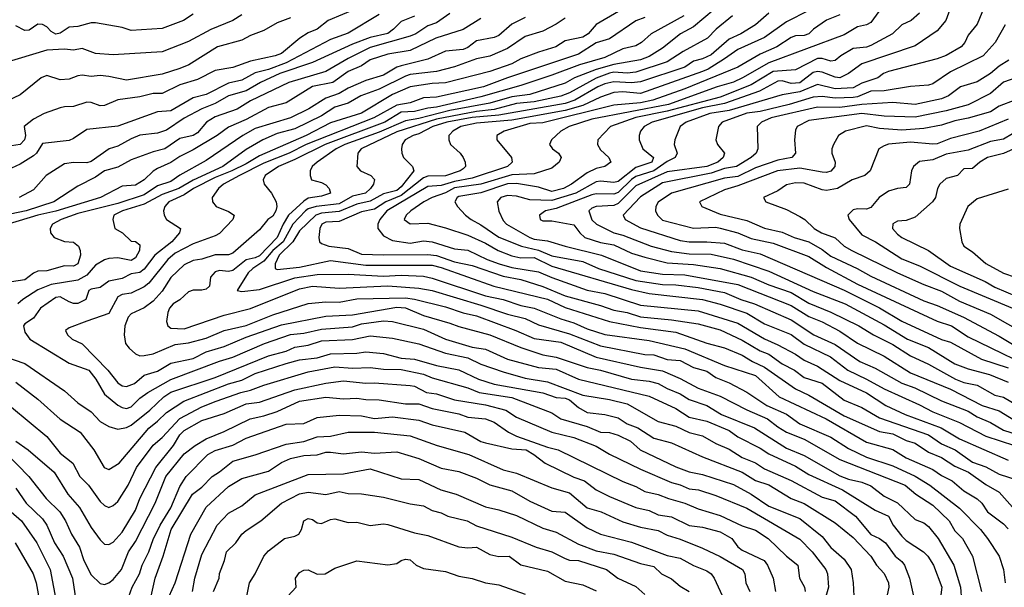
# Model space of a CAD drawing. Header units: metres. Extents: x -51132 to -49532, y -231222 to -229437.
# Tile 127 of 256: x -51006 to -50895, y -230287 to -230223. Entities that reach past the tile are written whole.
import ezdxf

# ---------------------------------------------------------------- set-up
doc = ezdxf.new("R2010")
doc.units = ezdxf.units.M
doc.layers.add('CONTOUR_INDEX', color=1, linetype='Continuous')
doc.layers.add('CONTOUR_INTER', color=3, linetype='Continuous')

msp = doc.modelspace()

# ---------------------------------------------------------------- linework, layer by layer
at = {"layer": 'CONTOUR_INDEX'}
for points, elevation in [([(-50975.58, -230222.97), (-50977.08, -230223.53), (-50978.58, -230224.41), (-50980.08, -230224.97), (-50981.08, -230225.51), (-50983.82, -230226.26), (-50987.06, -230228.26), (-50988.08, -230228.7), (-50990.08, -230229.33), (-50994.08, -230230.01), (-50996.08, -230229.6), (-50997.08, -230229.5), (-50998.08, -230229.59), (-50999.08, -230229.46), (-50999.58, -230229.52), (-51000.58, -230229.89), (-51001.58, -230229.97), (-51003.08, -230229.5), (-51003.72, -230229.76), (-51006.08, -230231.68), (-51007.58, -230232.39)], 45), ([(-50954.08, -230223.06), (-50956.08, -230224.3), (-50959.17, -230225.26), (-50962.08, -230226.66), (-50964.58, -230227.09), (-50966.58, -230227.72), (-50967.58, -230228.38), (-50969.08, -230229.02), (-50970.81, -230230.26), (-50973.08, -230230.74), (-50976.08, -230232.57), (-50978.08, -230233.09), (-50980.58, -230234.45), (-50982.58, -230235.33), (-50983.84, -230236.26), (-50986.58, -230237.89), (-50988.08, -230238.63), (-50989.08, -230239.29), (-50990.58, -230239.98), (-50991.08, -230240.29), (-50992.08, -230241.27), (-50993.08, -230241.85), (-50994.58, -230241.98), (-50997.04, -230243.26), (-51002.08, -230244.8), (-51004.08, -230245.26), (-51007.43, -230246.26)], 40), ([(-50931.19, -230222.76), (-50934.87, -230224.76), (-50935.97, -230225.76), (-50936.58, -230226.12), (-50938.08, -230226.48), (-50940.08, -230227.45), (-50942.97, -230228.26), (-50946.08, -230229.46), (-50949.58, -230230.63), (-50954.08, -230231.88), (-50959.08, -230233.05), (-50960.08, -230233.16), (-50961.58, -230233.53), (-50963.08, -230233.61), (-50964.94, -230234.76), (-50971.67, -230237.26), (-50975.08, -230238.98), (-50976.94, -230239.76), (-50978.43, -230240.76), (-50978.68, -230241.26), (-50978.54, -230241.76), (-50977.73, -230242.76), (-50977.19, -230243.76), (-50977.12, -230244.26), (-50977.23, -230244.76), (-50977.58, -230245.37), (-50978.12, -230245.76), (-50979.08, -230246.9), (-50982.08, -230249.53), (-50982.58, -230249.74), (-50984.08, -230249.73), (-50985.58, -230250.24), (-50986.58, -230250.37), (-50987.58, -230250.87), (-50989.08, -230252.29), (-50990.08, -230253.85), (-50991.08, -230254.95), (-50992.08, -230255.7), (-50993.58, -230256.38), (-50993.92, -230256.76), (-50994.26, -230257.76), (-50994.37, -230258.76), (-50994.21, -230259.76), (-50993.79, -230260.26), (-50993.08, -230260.91), (-50992.58, -230261.12), (-50992.08, -230261.11), (-50991.08, -230260.9), (-50988.58, -230259.86), (-50987.08, -230259.67), (-50985.08, -230259.14), (-50983.08, -230258.26), (-50980.58, -230257.7), (-50977.58, -230256.49), (-50973.58, -230255.23), (-50971.58, -230255.03), (-50970.08, -230255.09), (-50968.08, -230254.69), (-50962.58, -230254.58), (-50961.58, -230254.72), (-50958.08, -230255.6), (-50956.08, -230256.28), (-50954.58, -230256.63), (-50950.13, -230258.26), (-50948.08, -230259.18), (-50945.08, -230259.58), (-50941.08, -230261.3), (-50936.08, -230262.43), (-50933.58, -230262.84), (-50931.58, -230263.69), (-50929.58, -230264.8), (-50927.08, -230265.68), (-50924.08, -230267.25), (-50921.73, -230268.26), (-50920.58, -230269.16), (-50919.58, -230269.74), (-50917.58, -230270.55), (-50913.58, -230272.84), (-50906.18, -230275.76), (-50905, -230276.76), (-50903.08, -230278.01), (-50901.24, -230279.76), (-50900.58, -230280.91), (-50899.74, -230281.76), (-50898.6, -230283.76), (-50897.58, -230287.75)], 35), ([(-50913.58, -230222.65), (-50915.08, -230223.24), (-50916.55, -230224.26), (-50917.08, -230224.78), (-50917.58, -230224.95), (-50918.58, -230224.99), (-50919.08, -230225.18), (-50920.7, -230226.26), (-50922.58, -230227.08), (-50925.08, -230228.56), (-50931.08, -230230.97), (-50934.67, -230232.26), (-50936.08, -230232.57), (-50939.08, -230232.83), (-50947.08, -230234.83), (-50948.58, -230234.9), (-50951.47, -230235.76), (-50952.29, -230236.26), (-50952.29, -230236.76), (-50950.65, -230238.76), (-50950.57, -230239.26), (-50951.08, -230239.76), (-50955.08, -230241.06), (-50957.08, -230241.44), (-50958.58, -230241.92), (-50960.08, -230242.01), (-50964.69, -230244.76), (-50965.48, -230245.76), (-50965.73, -230246.26), (-50965.71, -230246.76), (-50965.08, -230247.57), (-50964.08, -230248.11), (-50962.08, -230248.41), (-50960.58, -230248.14), (-50959.58, -230248.25), (-50957.08, -230249.06), (-50955.58, -230249.21), (-50953.38, -230250.26), (-50952.03, -230250.76), (-50950.58, -230251.15), (-50947.58, -230251.66), (-50946.08, -230252.31), (-50942.08, -230253.72), (-50940.08, -230254.11), (-50936.08, -230255.4), (-50929.58, -230256.07), (-50925.08, -230257.45), (-50922.08, -230259.23), (-50920.58, -230259.88), (-50918.58, -230260.94), (-50917.58, -230261.61), (-50916.08, -230262.31), (-50913.58, -230263.94), (-50910.58, -230265.3), (-50908.39, -230266.76), (-50906.18, -230267.76), (-50902.13, -230269.26), (-50900.08, -230270.5), (-50894.58, -230272.91)], 30), ([(-50894.92, -230223.76), (-50896.04, -230225.76), (-50897.41, -230227.26), (-50901.08, -230229.08), (-50903.08, -230230.41), (-50903.58, -230230.59), (-50905.58, -230230.72), (-50908.58, -230231.22), (-50910.08, -230231.26), (-50911.58, -230231.88), (-50912.08, -230231.96), (-50914.08, -230232.05), (-50915.58, -230231.86), (-50916.58, -230231.94), (-50919.28, -230232.76), (-50922.58, -230233.53), (-50924.08, -230233.74), (-50926.86, -230234.76), (-50927.28, -230235.26), (-50927.58, -230236.76), (-50927.37, -230237.26), (-50926.6, -230238.26), (-50926.75, -230238.76), (-50927.36, -230239.26), (-50928.58, -230239.77), (-50933.08, -230240.37), (-50936.58, -230241.94), (-50938.58, -230243.92), (-50939.08, -230244.15), (-50941.08, -230244.28), (-50941.58, -230244.46), (-50941.91, -230244.76), (-50941.58, -230245.78), (-50941.02, -230246.26), (-50939.09, -230247.26), (-50938.08, -230247.51), (-50934.88, -230248.76), (-50932.58, -230249.37), (-50930.58, -230249.62), (-50928.08, -230249.67), (-50925.58, -230250.22), (-50921.58, -230251.58), (-50916.58, -230253.86), (-50912.98, -230255.26), (-50908.58, -230257.63), (-50905.93, -230259.26), (-50903.58, -230260.21), (-50900.58, -230262.04), (-50899.08, -230262.61), (-50896.68, -230263.26), (-50894.58, -230264.11)], 25), ([(-50893.08, -230235.46), (-50895.08, -230236.68), (-50896.58, -230236.93), (-50899.08, -230237.93), (-50901.58, -230238.37), (-50903.08, -230239), (-50904.58, -230239.19), (-50905.25, -230239.76), (-50905.5, -230240.26), (-50905.7, -230241.76), (-50906.08, -230242.12), (-50907.08, -230242.23), (-50908.08, -230242.55), (-50909.15, -230243.26), (-50910.08, -230244.39), (-50910.58, -230244.59), (-50911.58, -230244.55), (-50912.08, -230244.66), (-50912.67, -230245.26), (-50912.52, -230245.76), (-50911.08, -230247.46), (-50909.56, -230248.26), (-50906.58, -230250.17), (-50904.58, -230250.96), (-50900.04, -230253.26), (-50894.08, -230255.77)], 20), ([(-51007.08, -230266.94), (-51003.08, -230270.24), (-51001.58, -230272.13), (-51000.16, -230273.26), (-50999.34, -230274.76), (-50998.38, -230275.76), (-50997.08, -230277.57), (-50996.58, -230278.04), (-50996.08, -230278.25), (-50995.58, -230278.04), (-50995.08, -230277.58), (-50993.91, -230275.76), (-50992.95, -230273.76), (-50991.08, -230271.24), (-50990.08, -230270.37), (-50988.08, -230268.22), (-50985.58, -230266.91), (-50983.97, -230266.26), (-50981.17, -230265.26), (-50980.08, -230265.02), (-50978.58, -230264.44), (-50973.58, -230262.93), (-50970.58, -230262.38), (-50968.58, -230262.52), (-50966.58, -230262.44), (-50965.08, -230262.64), (-50963.08, -230262.69), (-50960.58, -230263.2), (-50959.58, -230263.62), (-50955.58, -230264.76), (-50954.27, -230265.26), (-50950.58, -230265.84), (-50946.08, -230267.59), (-50945.05, -230268.26), (-50942.08, -230269.12), (-50940.58, -230269.76), (-50939.58, -230269.81), (-50938.58, -230270.1), (-50937.21, -230270.76), (-50936.11, -230271.76), (-50932.08, -230273.67), (-50930.58, -230274.22), (-50929.08, -230274.55), (-50925.58, -230275.66), (-50923.58, -230276.76), (-50921.58, -230278.13), (-50918.08, -230279.52), (-50915.58, -230281.53), (-50914.58, -230282.77), (-50913.08, -230284.08), (-50912.3, -230285.26), (-50912.05, -230286.76), (-50912, -230288.26)], 40), ([(-50989.27, -230288.26), (-50988.61, -230286.76), (-50986.81, -230281.26), (-50985.08, -230278.24), (-50982.58, -230275.91), (-50981.08, -230274.97), (-50978.08, -230274.17), (-50976.58, -230273.19), (-50975.58, -230272.73), (-50974.08, -230272.39), (-50972.58, -230272.32), (-50971.58, -230272.03), (-50971.08, -230272.02), (-50969.58, -230272.22), (-50967.58, -230271.98), (-50966.08, -230272.12), (-50963.58, -230271.99), (-50961.08, -230272.72), (-50958.58, -230273.81), (-50956.58, -230274.19), (-50954.58, -230274.95), (-50953.08, -230275.71), (-50950.58, -230276.37), (-50948.58, -230277.53), (-50946.08, -230278.66), (-50944.58, -230278.78), (-50942.08, -230280.55), (-50940.6, -230281.26), (-50937.08, -230282.19), (-50933.08, -230283.69), (-50931.58, -230283.99), (-50930.08, -230284.81), (-50928.58, -230285.41), (-50928.09, -230285.76), (-50927.74, -230286.26), (-50926.15, -230289.76)], 45), ([(-51006.64, -230282.26), (-51004.64, -230285.76), (-51004.27, -230286.76), (-51003.37, -230291.76)], 45)]:
    msp.add_lwpolyline(points, dxfattribs=dict(at, elevation=elevation))
at = {"layer": 'CONTOUR_INTER'}
for points, elevation in [([(-50926.58, -230221.04), (-50930.08, -230224), (-50931.55, -230224.76), (-50933.58, -230226.39), (-50935.08, -230227.35), (-50936.08, -230227.72), (-50939.08, -230228.24), (-50941.08, -230228.82), (-50943.52, -230229.76), (-50944.58, -230230.34), (-50948.58, -230231.62), (-50950.58, -230231.88), (-50953.08, -230232.61), (-50957.58, -230233.43), (-50961.08, -230234.33), (-50962.58, -230234.6), (-50965.58, -230235.89), (-50969.43, -230237.26), (-50970.41, -230237.76), (-50972.58, -230239.26), (-50973.14, -230239.76), (-50973.37, -230240.26), (-50973.37, -230240.76), (-50973.22, -230241.26), (-50972.08, -230241.56), (-50971.58, -230241.83), (-50971.21, -230242.26), (-50971.05, -230242.76), (-50972.08, -230243.12), (-50973.58, -230243.35), (-50974.08, -230243.66), (-50975.79, -230245.26), (-50976.41, -230246.26), (-50977.07, -230247.76), (-50979.08, -230249.84), (-50979.58, -230250.09), (-50980.58, -230250.3), (-50982.08, -230251.49), (-50982.58, -230251.62), (-50983.58, -230251.52), (-50984.08, -230251.64), (-50984.62, -230252.26), (-50984.73, -230253.26), (-50985.08, -230253.6), (-50985.58, -230253.74), (-50986.58, -230253.72), (-50987.08, -230253.91), (-50988.08, -230254.81), (-50988.84, -230255.26), (-50989.24, -230255.76), (-50989.44, -230256.26), (-50989.57, -230257.26), (-50989.44, -230257.76), (-50989.08, -230258.02), (-50987.58, -230258.09), (-50983.08, -230256.56), (-50980.08, -230255.79), (-50974.58, -230253.59), (-50973.08, -230253.27), (-50970.08, -230253.5), (-50964.58, -230253.25), (-50961.08, -230253.48), (-50959.58, -230253.76), (-50954.08, -230255.41), (-50951.08, -230256.44), (-50949.08, -230256.94), (-50947.58, -230257.64), (-50944.08, -230258.66), (-50940.58, -230260.02), (-50935.58, -230260.97), (-50934.58, -230261.02), (-50933.08, -230261.55), (-50931.58, -230261.68), (-50930.08, -230262.44), (-50928.58, -230262.86), (-50927.58, -230263.59), (-50926.08, -230264.19), (-50924.08, -230265.23), (-50921.82, -230266.76), (-50919.58, -230267.74), (-50918.08, -230268.8), (-50914.58, -230270.31), (-50912.58, -230271.61), (-50910.58, -230272.57), (-50907.58, -230273.54), (-50905.08, -230274.72), (-50903.4, -230275.76), (-50900.08, -230278.35), (-50897.69, -230280.76), (-50896.89, -230281.76), (-50895.59, -230283.76), (-50895.08, -230285.26), (-50894.9, -230286.76)], 34), ([(-50900.69, -230220.76), (-50901.6, -230223.26), (-50902.58, -230224.43), (-50905.08, -230226.13), (-50911.08, -230228.15), (-50912.61, -230229.26), (-50913.58, -230229.73), (-50914.08, -230229.68), (-50915.58, -230229.11), (-50916.08, -230229.04), (-50916.58, -230229.14), (-50918.08, -230230.31), (-50919.08, -230230.39), (-50920.08, -230230.1), (-50920.58, -230230.13), (-50922.64, -230231.26), (-50926.58, -230232.63), (-50929.08, -230233.15), (-50934.76, -230234.76), (-50935.64, -230235.26), (-50936.09, -230235.76), (-50936.24, -230236.26), (-50936.22, -230236.76), (-50935.82, -230237.76), (-50934.6, -230238.76), (-50934.81, -230239.26), (-50936.58, -230239.88), (-50938.58, -230241.44), (-50939.08, -230241.56), (-50940.58, -230241.43), (-50941.08, -230241.5), (-50943.38, -230242.76), (-50946.08, -230243.58), (-50948.58, -230243.52), (-50950.08, -230243.11), (-50951.08, -230243.05), (-50951.84, -230243.26), (-50952.26, -230243.76), (-50952.08, -230244.81), (-50951.58, -230245.86), (-50951.2, -230246.26), (-50948.56, -230247.76), (-50948.08, -230247.95), (-50946.58, -230248.15), (-50944.58, -230248.77), (-50940.47, -230249.76), (-50936.08, -230251.53), (-50933.58, -230251.9), (-50931.08, -230251.98), (-50925.08, -230253.08), (-50919.08, -230255.45), (-50917.08, -230256.68), (-50915.58, -230257.28), (-50913.58, -230258.36), (-50911.58, -230259.71), (-50908.58, -230261.19), (-50905.58, -230263.04), (-50901.08, -230264.91), (-50897.52, -230266.76), (-50895.58, -230267.33), (-50893.27, -230268.76)], 27), ([(-50957.58, -230222.48), (-50959.08, -230223.53), (-50960.08, -230223.87), (-50961.43, -230224.76), (-50962.08, -230225.03), (-50966.58, -230226.33), (-50969.08, -230227.57), (-50971.58, -230229.02), (-50975.76, -230230.26), (-50980.08, -230232.36), (-50981.58, -230233.27), (-50984.08, -230234.15), (-50985.05, -230234.76), (-50986.08, -230235.97), (-50986.58, -230236.26), (-50988.08, -230236.6), (-50989.77, -230237.76), (-50991.08, -230238.09), (-50993.58, -230239.01), (-50995.08, -230239.84), (-50996.58, -230240.24), (-50997.58, -230240.96), (-50999.58, -230241.99), (-51002.29, -230243.76), (-51005.43, -230244.76), (-51011.58, -230246.05)], 41), ([(-50981.08, -230222.62), (-50982.08, -230223.27), (-50984.58, -230224.27), (-50987.08, -230225.64), (-50990.08, -230226.82), (-50995.58, -230227.15), (-50997.58, -230226.99), (-50999.08, -230226.44), (-51000.08, -230226.64), (-51001.08, -230226.51), (-51003.08, -230226.63), (-51009.58, -230228.58)], 46), ([(-50968.08, -230221.91), (-50971.31, -230223.26), (-50972.58, -230224.24), (-50973.58, -230224.67), (-50974.51, -230225.26), (-50976.58, -230226.98), (-50977.3, -230227.26), (-50980.08, -230227.88), (-50982.08, -230228.59), (-50984.08, -230228.92), (-50986.08, -230229.92), (-50988.08, -230230.55), (-50990.08, -230231.52), (-50991.08, -230231.53), (-50992.58, -230231.88), (-50995.08, -230232.24), (-50996.58, -230232.87), (-50997.08, -230232.89), (-50998.08, -230232.52), (-50998.58, -230232.48), (-51000.08, -230232.99), (-51001.08, -230233.01), (-51001.58, -230233.14), (-51003.37, -230233.76), (-51004.58, -230234.42), (-51005.64, -230235.26), (-51005.48, -230236.26), (-51005.6, -230236.76), (-51006.08, -230237.27), (-51007.08, -230237.42)], 44), ([(-50965.58, -230222.61), (-50969.08, -230224.72), (-50971.08, -230225.42), (-50976.08, -230228.07), (-50978.08, -230228.79), (-50979.58, -230229.17), (-50981.08, -230230), (-50982.58, -230230.35), (-50985.08, -230231.62), (-50986.58, -230232.01), (-50989.08, -230233.46), (-50990.58, -230233.6), (-50995.08, -230235.22), (-50998.58, -230235.58), (-51000.08, -230236.61), (-51000.58, -230236.82), (-51003.58, -230237.16), (-51004.24, -230238.26), (-51004.58, -230238.56), (-51006.08, -230239.49), (-51007.08, -230239.95)], 43), ([(-50986.58, -230222.55), (-50987.67, -230223.26), (-50990.08, -230224.19), (-50993.58, -230224.4), (-50994.58, -230224.07), (-50997.58, -230223.53), (-50998.08, -230223.54), (-50999.58, -230223.94), (-51000.58, -230224.03), (-51001.58, -230224.72), (-51002.08, -230224.8), (-51002.58, -230224.52), (-51003.08, -230223.97), (-51003.58, -230223.71), (-51004.08, -230223.7), (-51005.08, -230224.38), (-51005.58, -230224.41), (-51006.58, -230223.87)], 47), ([(-50938.55, -230222.26), (-50941.08, -230223.74), (-50941.97, -230224.76), (-50942.58, -230225.14), (-50944.58, -230225.57), (-50945.63, -230226.26), (-50947.58, -230226.84), (-50949.58, -230227.61), (-50950.58, -230228.15), (-50953.08, -230229.02), (-50958.08, -230230.32), (-50959.58, -230230.38), (-50962.08, -230230.78), (-50964.08, -230231.64), (-50967.58, -230233.72), (-50971.08, -230234.84), (-50973.81, -230236.26), (-50979.08, -230238.55), (-50980.58, -230239.46), (-50982.19, -230240.26), (-50984.08, -230241), (-50986.54, -230242.26), (-50987.58, -230242.96), (-50989.33, -230243.76), (-50989.77, -230244.26), (-50989.9, -230244.76), (-50989.82, -230245.26), (-50989.56, -230245.76), (-50988.01, -230246.76), (-50988.11, -230247.26), (-50988.99, -230248.26), (-50990.88, -230249.76), (-50992.08, -230251.36), (-50992.58, -230251.71), (-50993.58, -230251.88), (-50994.58, -230252.39), (-50996.08, -230252.72), (-50997.08, -230253.42), (-50998.08, -230253.62), (-50998.33, -230253.76), (-50998.69, -230254.76), (-50999.58, -230255.21), (-51000.08, -230255.21), (-51000.58, -230255.04), (-51001.58, -230254.48), (-51002.08, -230254.55), (-51003.78, -230255.76), (-51004.58, -230256.88), (-51005.58, -230257.54), (-51005.71, -230257.76), (-51005.58, -230258.47), (-51005.02, -230259.26), (-51000.58, -230261.95), (-50998.33, -230262.76), (-50997.54, -230263.76), (-50996.58, -230265.46), (-50995.08, -230266.71), (-50994.58, -230266.99), (-50994.08, -230267.07), (-50993.58, -230266.89), (-50992.58, -230265.91), (-50991.68, -230265.26), (-50989.08, -230263.82), (-50983.58, -230261.74), (-50982.08, -230261.29), (-50978.52, -230259.76), (-50975.58, -230258.73), (-50974.08, -230258.59), (-50972.08, -230258.13), (-50968.58, -230257.88), (-50967.58, -230257.53), (-50965.08, -230257.18), (-50964.08, -230257.27), (-50960.58, -230258.14), (-50958.08, -230259.26), (-50955.08, -230260.17), (-50953.58, -230260.39), (-50951.08, -230261.5), (-50947.58, -230262.44), (-50945.58, -230262.66), (-50943.08, -230263.79), (-50935.08, -230265.69), (-50932.08, -230267.07), (-50930.58, -230268.07), (-50928.58, -230268.51), (-50926.08, -230269.58), (-50925.08, -230270.28), (-50922.58, -230271.56), (-50921.58, -230272.21), (-50918.58, -230273.59), (-50917.08, -230274.55), (-50913.27, -230276.26), (-50909.58, -230278.56), (-50908.08, -230279.25), (-50907.55, -230280.26), (-50906.58, -230281.5), (-50906.08, -230281.99), (-50904.13, -230283.26), (-50903.65, -230283.76), (-50902.99, -230284.76), (-50902.05, -230287.26), (-50902.5, -230290.76)], 37), ([(-50921.58, -230222.44), (-50923.08, -230223.77), (-50924.73, -230224.76), (-50926.08, -230225.37), (-50928.08, -230227.15), (-50929.08, -230227.6), (-50930.08, -230227.87), (-50931.08, -230228.54), (-50936.08, -230230.19), (-50937.08, -230230.3), (-50939.08, -230230.18), (-50940.08, -230230.43), (-50940.87, -230230.76), (-50943.48, -230232.26), (-50944.58, -230232.65), (-50952.08, -230233.96), (-50955.08, -230234.22), (-50957.95, -230234.76), (-50959.51, -230235.26), (-50961.08, -230236.06), (-50961.74, -230236.26), (-50962.62, -230236.76), (-50962.98, -230237.26), (-50963.05, -230237.76), (-50963.03, -230238.26), (-50962.81, -230238.76), (-50961.8, -230239.76), (-50961.64, -230240.26), (-50963.08, -230242.07), (-50963.58, -230242.45), (-50965.08, -230242.84), (-50966.58, -230243.67), (-50968.08, -230244.01), (-50970.08, -230244.84), (-50972.08, -230245.04), (-50972.73, -230245.26), (-50974.58, -230247.02), (-50975.32, -230248.26), (-50976.84, -230249.76), (-50977.32, -230250.76), (-50977.32, -230251.26), (-50977.08, -230251.37), (-50974.58, -230251.12), (-50971.08, -230250.36), (-50967.08, -230250.9), (-50959.58, -230250.91), (-50958.58, -230251.16), (-50952.61, -230253.26), (-50946.58, -230254.73), (-50944.58, -230255.69), (-50939.58, -230257.27), (-50936.08, -230257.94), (-50932.08, -230258.46), (-50928.58, -230259.71), (-50926.58, -230260.22), (-50924.58, -230261.06), (-50923.44, -230261.76), (-50922.08, -230262.4), (-50918.58, -230264.86), (-50917.08, -230265.58), (-50913.08, -230267.91), (-50909.08, -230269.69), (-50907.58, -230269.94), (-50906.08, -230270.68), (-50905.08, -230270.98), (-50903.58, -230272.03), (-50902.08, -230272.61), (-50900.58, -230273.58), (-50899.04, -230274.26), (-50897.08, -230275.67), (-50895.58, -230276.53), (-50894.08, -230278.23)], 32), ([(-50917.08, -230222.16), (-50919.58, -230223.41), (-50922.08, -230225.2), (-50925.08, -230226.53), (-50926.58, -230227.6), (-50928.44, -230228.76), (-50929.08, -230229.03), (-50936.08, -230231.5), (-50938.08, -230231.33), (-50939.08, -230231.41), (-50940.58, -230231.93), (-50942.58, -230232.86), (-50944.58, -230233.42), (-50950.58, -230234.51), (-50954.58, -230234.87), (-50956.36, -230235.26), (-50957.25, -230235.76), (-50957.58, -230236.14), (-50957.69, -230236.26), (-50957.69, -230236.76), (-50957.51, -230237.26), (-50956.41, -230238.26), (-50956.1, -230238.76), (-50955.86, -230239.26), (-50955.83, -230239.76), (-50956.08, -230240.01), (-50956.41, -230240.26), (-50958.08, -230240.8), (-50960.08, -230240.85), (-50960.58, -230241.02), (-50963.08, -230243.04), (-50964.8, -230243.76), (-50966.08, -230244.56), (-50967.58, -230244.89), (-50970.08, -230245.98), (-50971.58, -230246.05), (-50972.03, -230246.26), (-50972.28, -230246.76), (-50972.39, -230247.76), (-50972.32, -230248.26), (-50972.08, -230248.47), (-50971.26, -230248.76), (-50969.08, -230249.03), (-50967.58, -230249.66), (-50965.08, -230249.75), (-50960.08, -230249.68), (-50959.08, -230249.8), (-50957.08, -230250.51), (-50955.08, -230250.92), (-50951.58, -230252.15), (-50949.58, -230252.51), (-50947.08, -230253.32), (-50944.58, -230254.38), (-50940.58, -230255.44), (-50939.08, -230255.97), (-50937.59, -230256.26), (-50936.08, -230256.73), (-50932.58, -230257.07), (-50929.58, -230257.53), (-50927.08, -230258.21), (-50924.58, -230259.35), (-50922.58, -230260.56), (-50921.58, -230260.94), (-50920.08, -230262.04), (-50918.68, -230262.76), (-50917.58, -230263.58), (-50915.58, -230264.22), (-50913.08, -230266.16), (-50911.08, -230266.96), (-50909.08, -230268.12), (-50903.58, -230270.05), (-50902.08, -230271.09), (-50900.55, -230271.76), (-50898.58, -230273.14), (-50897.08, -230273.68), (-50895.58, -230274.49), (-50893.58, -230275.14)], 31), ([(-50909.17, -230222.26), (-50910.08, -230223.5), (-50910.55, -230223.76), (-50911.58, -230223.97), (-50913.08, -230224.9), (-50921.58, -230228.05), (-50924.54, -230229.76), (-50925.58, -230230.23), (-50927.41, -230230.76), (-50932.93, -230232.76), (-50941.58, -230234.43), (-50944.11, -230235.26), (-50945.08, -230235.76), (-50946.13, -230236.76), (-50946.33, -230237.26), (-50946, -230237.76), (-50945.33, -230238.26), (-50945.04, -230238.76), (-50945.26, -230239.26), (-50946.08, -230239.94), (-50948.08, -230240.58), (-50950.58, -230240.71), (-50954.08, -230241.77), (-50957.08, -230242.17), (-50958.08, -230242.73), (-50959.58, -230243.26), (-50960.54, -230243.76), (-50961.98, -230244.76), (-50962.52, -230245.26), (-50962.73, -230245.76), (-50962.08, -230246.24), (-50960.08, -230246.17), (-50958.08, -230246.69), (-50955.58, -230247.51), (-50953.58, -230248.43), (-50952.13, -230249.26), (-50950.58, -230249.83), (-50949.58, -230250.08), (-50948.08, -230250.04), (-50946.08, -230251.01), (-50937.08, -230253.66), (-50935.08, -230254.11), (-50929.08, -230254.78), (-50927.08, -230255.29), (-50924.08, -230256.32), (-50922.08, -230257.51), (-50919.08, -230258.73), (-50917.58, -230259.82), (-50914.61, -230261.26), (-50912.67, -230262.76), (-50910.57, -230263.76), (-50908.58, -230264.88), (-50904.58, -230266.67), (-50903.08, -230267.47), (-50900.08, -230268.65), (-50897.08, -230270.2), (-50893.85, -230271.26)], 29), ([(-50904.58, -230222.43), (-50905.51, -230223.26), (-50906.58, -230223.76), (-50907.62, -230224.76), (-50910.08, -230226.09), (-50910.58, -230226.27), (-50912.08, -230226.44), (-50913.45, -230227.26), (-50914.08, -230227.78), (-50914.58, -230227.86), (-50915.58, -230227.55), (-50916.08, -230227.55), (-50918.58, -230228.85), (-50921.08, -230229.04), (-50923.58, -230230.52), (-50927.08, -230231.93), (-50933.08, -230233.5), (-50936.58, -230234.24), (-50939.47, -230235.26), (-50940.89, -230236.76), (-50940.94, -230237.26), (-50940.58, -230237.89), (-50939.65, -230238.76), (-50939.42, -230239.26), (-50940.08, -230239.74), (-50941.08, -230239.99), (-50942.08, -230240.47), (-50943.86, -230241.76), (-50944.77, -230242.26), (-50946.08, -230242.58), (-50947.58, -230242.11), (-50950.08, -230241.69), (-50951.08, -230241.72), (-50954.08, -230242.72), (-50956.58, -230243.16), (-50956.77, -230243.26), (-50957.02, -230243.76), (-50956.74, -230244.26), (-50955.83, -230245.26), (-50955.18, -230245.76), (-50954.08, -230246.35), (-50952.08, -230247.75), (-50949.51, -230248.76), (-50947.58, -230249.21), (-50946.08, -230249.83), (-50942.58, -230250.5), (-50940.83, -230251.26), (-50936.58, -230252.63), (-50933.58, -230253.08), (-50932.08, -230253.11), (-50929.58, -230253.43), (-50926.58, -230253.97), (-50924.75, -230254.76), (-50923.2, -230255.26), (-50919.08, -230257.09), (-50916.5, -230258.76), (-50914.08, -230259.87), (-50911.32, -230261.76), (-50909.58, -230262.54), (-50906.58, -230264.24), (-50905.11, -230264.76), (-50902.08, -230266.2), (-50899.08, -230267.38), (-50898.08, -230268.03), (-50896.58, -230268.67), (-50895.08, -230269.52), (-50891.17, -230270.76)], 28), ([(-50897.27, -230221.76), (-50898.08, -230223.67), (-50899.08, -230224.94), (-50899.47, -230225.76), (-50899.87, -230226.26), (-50901.58, -230227.21), (-50902.58, -230227.59), (-50908.08, -230229.03), (-50908.66, -230229.26), (-50909.28, -230229.76), (-50911.08, -230230.35), (-50912.08, -230230.87), (-50914.08, -230231), (-50916.08, -230230.49), (-50918.08, -230231.34), (-50920.08, -230231.68), (-50926.08, -230233.42), (-50928.26, -230233.76), (-50930.92, -230234.76), (-50931.58, -230235.26), (-50932.18, -230236.76), (-50932.29, -230237.26), (-50931.94, -230238.26), (-50932.15, -230238.76), (-50933.08, -230239.2), (-50934.58, -230240.24), (-50936.58, -230240.9), (-50937.08, -230241.21), (-50938.58, -230242.7), (-50939.08, -230242.89), (-50941.08, -230242.83), (-50941.58, -230242.95), (-50945.58, -230244.5), (-50946.81, -230244.76), (-50947.47, -230245.26), (-50947.41, -230245.76), (-50947.08, -230245.88), (-50946.08, -230245.91), (-50943.58, -230246.33), (-50942.91, -230247.26), (-50942.34, -230247.76), (-50940.58, -230248.33), (-50939.08, -230248.6), (-50937.08, -230249.54), (-50935.58, -230250.01), (-50933.08, -230250.64), (-50930.08, -230250.83), (-50927.08, -230251.28), (-50923.58, -230252.27), (-50921.58, -230253.13), (-50919.08, -230253.98), (-50917.08, -230255.18), (-50914.58, -230256.21), (-50911.44, -230257.76), (-50909.76, -230258.76), (-50907.58, -230259.84), (-50905.58, -230261.14), (-50903.58, -230262.07), (-50900.53, -230263.76), (-50899.58, -230264.13), (-50898.08, -230264.44), (-50896.08, -230265.57), (-50895.08, -230265.82), (-50890.96, -230268.26)], 26), ([(-50949.08, -230222.93), (-50950.58, -230223.69), (-50952.08, -230224.95), (-50952.58, -230225.21), (-50954.58, -230225.56), (-50955.58, -230226.32), (-50956.08, -230226.55), (-50958.08, -230226.73), (-50960.08, -230227.65), (-50963.08, -230228.38), (-50963.58, -230228.56), (-50965.08, -230229.45), (-50967.08, -230230.04), (-50969.08, -230230.92), (-50970.08, -230231.52), (-50971.58, -230232.03), (-50973.52, -230233.26), (-50975.59, -230234.26), (-50979.58, -230235.46), (-50980.97, -230236.26), (-50985.08, -230239.08), (-50988.08, -230240.74), (-50989.08, -230241.46), (-50990.58, -230241.95), (-50992.08, -230242.96), (-50995.08, -230243.93), (-50999.58, -230245.08), (-51001.47, -230245.76), (-51002.44, -230246.26), (-51002.69, -230246.76), (-51002.66, -230247.26), (-51002.26, -230247.76), (-51001.08, -230248.23), (-51000.08, -230248.32), (-50999.52, -230248.76), (-50999.31, -230249.26), (-50999.27, -230249.76), (-50999.58, -230250.76), (-51000.08, -230251.01), (-51001.08, -230250.97), (-51003.08, -230251.55), (-51004.08, -230251.58), (-51004.58, -230251.81), (-51005.58, -230252.57), (-51007.08, -230252.79)], 39), ([(-50944.58, -230223.02), (-50945.58, -230223.7), (-50947.08, -230224.47), (-50949.08, -230225.07), (-50951.08, -230226.43), (-50953.08, -230227.29), (-50954.58, -230227.59), (-50957.08, -230228.51), (-50959.08, -230229.02), (-50962.08, -230229.38), (-50962.58, -230229.55), (-50965.58, -230231.02), (-50967.63, -230231.76), (-50969.08, -230232.6), (-50970.58, -230233.05), (-50972.08, -230234.02), (-50975.08, -230235.49), (-50977.08, -230236.04), (-50978.71, -230236.76), (-50980.58, -230237.82), (-50983.23, -230239.76), (-50986.58, -230241.29), (-50988.19, -230242.26), (-50990.08, -230242.92), (-50992.08, -230244.01), (-50994.55, -230244.76), (-50995.52, -230245.26), (-50995.65, -230245.76), (-50995.39, -230246.76), (-50994.56, -230247.26), (-50993.58, -230248.19), (-50993.08, -230248.23), (-50992.58, -230248.59), (-50992.61, -230249.26), (-50993.08, -230250.08), (-50993.58, -230250.36), (-50995.08, -230250.06), (-50996.08, -230250.13), (-50996.58, -230250.3), (-50997.58, -230250.9), (-50998.58, -230252.04), (-50999.58, -230252.6), (-51002.58, -230253.08), (-51004.08, -230253.68), (-51005.8, -230254.76), (-51006.37, -230255.26)], 38), ([(-50961.58, -230222.8), (-50963.08, -230223.37), (-50963.94, -230224.26), (-50964.58, -230224.73), (-50966.58, -230225.19), (-50968.58, -230225.95), (-50973.08, -230228), (-50976.8, -230229.26), (-50978.97, -230230.26), (-50980.58, -230231.22), (-50982.58, -230231.77), (-50984.08, -230232.63), (-50985.57, -230233.26), (-50987.58, -230234.31), (-50989.58, -230235.67), (-50990.58, -230235.99), (-50992.58, -230236.21), (-50993.58, -230236.63), (-50995.08, -230237.48), (-50996.05, -230237.76), (-50998.08, -230239.19), (-50998.58, -230239.35), (-51000.08, -230239.31), (-51001.08, -230239.46), (-51003.14, -230240.76), (-51004.58, -230242.38), (-51006.2, -230243.26)], 42), ([(-50935.58, -230222.95), (-50936.58, -230223.31), (-50939.58, -230225.33), (-50941.08, -230225.79), (-50943.08, -230227.09), (-50951.08, -230229.75), (-50953.78, -230230.76), (-50959.08, -230231.94), (-50960.58, -230232.02), (-50962.08, -230232.58), (-50963.58, -230232.83), (-50966.16, -230234.26), (-50973.82, -230237.26), (-50975.74, -230238.26), (-50978.58, -230239.39), (-50981.33, -230240.76), (-50983.13, -230241.76), (-50983.71, -230242.26), (-50984.42, -230243.26), (-50984.38, -230243.76), (-50983.97, -230244.26), (-50982.58, -230244.84), (-50981.95, -230245.26), (-50982.1, -230245.76), (-50983.58, -230247.31), (-50984.08, -230247.59), (-50986.58, -230248.49), (-50988.58, -230249.53), (-50989.43, -230250.26), (-50991.58, -230252.94), (-50992.08, -230253.34), (-50993.58, -230254.07), (-50994.58, -230254.22), (-50995.08, -230254.47), (-50996.08, -230256.36), (-50998.58, -230257.21), (-51000.58, -230257.99), (-51000.96, -230258.26), (-51000.75, -230258.76), (-51000.21, -230259.26), (-50999.08, -230259.78), (-50996.18, -230262.76), (-50995.08, -230264.17), (-50994.58, -230264.52), (-50994.08, -230264.6), (-50993.17, -230264.26), (-50992.08, -230263.31), (-50990.58, -230262.88), (-50989.08, -230261.98), (-50986.58, -230261.45), (-50985.08, -230260.7), (-50983.08, -230260.09), (-50980.58, -230259.04), (-50976.58, -230257.62), (-50971.58, -230256.66), (-50968.58, -230256.49), (-50963.58, -230255.64), (-50962.58, -230255.72), (-50960.58, -230256.59), (-50957.58, -230257.43), (-50956.58, -230257.84), (-50953.08, -230258.76), (-50949.58, -230260.2), (-50947.08, -230261.03), (-50945.58, -230261.28), (-50942.08, -230262.46), (-50940.58, -230262.74), (-50937.08, -230263.76), (-50935.08, -230263.99), (-50934.08, -230264.26), (-50933.08, -230264.82), (-50931.58, -230265.43), (-50930.58, -230266.05), (-50928.59, -230266.76), (-50926.92, -230267.76), (-50923.19, -230269.26), (-50919.58, -230271.56), (-50917.58, -230272.38), (-50913.58, -230274.67), (-50912.58, -230275.05), (-50911.08, -230275.39), (-50910.08, -230275.83), (-50908.58, -230276.99), (-50907.08, -230277.75), (-50905.08, -230279.6), (-50904.08, -230279.98), (-50903.58, -230280.4), (-50902.46, -230281.76), (-50900.69, -230284.76), (-50899.96, -230287.26), (-50899.84, -230288.76)], 36), ([(-50925.68, -230222.76), (-50927.54, -230224.26), (-50928.52, -230225.26), (-50931.27, -230226.76), (-50933.08, -230227.93), (-50936.58, -230229.11), (-50937.58, -230229.22), (-50939.08, -230229.1), (-50939.58, -230229.21), (-50941.08, -230229.8), (-50944.08, -230231.44), (-50945.08, -230231.82), (-50948.08, -230232.44), (-50950.08, -230232.66), (-50952.58, -230233.34), (-50954.58, -230233.54), (-50959.08, -230234.4), (-50963.58, -230235.86), (-50967.59, -230237.76), (-50967.96, -230238.26), (-50968.09, -230239.76), (-50967.67, -230240.26), (-50966.5, -230240.76), (-50966.08, -230241.21), (-50966.21, -230241.76), (-50966.55, -230242.26), (-50967.13, -230242.76), (-50968.58, -230243.12), (-50970.08, -230243.98), (-50972.69, -230244.26), (-50973.58, -230244.54), (-50973.88, -230244.76), (-50975.31, -230246.26), (-50976.41, -230248.26), (-50977.57, -230249.26), (-50978.58, -230250.45), (-50979.82, -230251.26), (-50980.36, -230251.76), (-50981.59, -230253.76), (-50981.08, -230253.89), (-50979.08, -230253.65), (-50975.08, -230252.34), (-50972.58, -230251.94), (-50969.08, -230251.91), (-50965.08, -230252.16), (-50963.08, -230252.02), (-50960.58, -230252.14), (-50959.58, -230252.35), (-50953.58, -230254.35), (-50951.58, -230254.78), (-50949.58, -230255.47), (-50948.08, -230255.74), (-50945.08, -230256.96), (-50943.58, -230257.4), (-50942.08, -230258.09), (-50940.08, -230258.73), (-50935.08, -230259.4), (-50931.08, -230260.34), (-50926.58, -230262.23), (-50923.08, -230263.37), (-50920.42, -230265.76), (-50915.13, -230268.26), (-50910.58, -230270.9), (-50907.58, -230271.7), (-50906.08, -230272.64), (-50903.08, -230273.96), (-50902.08, -230274.65), (-50900.89, -230275.26), (-50899.58, -230276.39), (-50898.08, -230277.27), (-50897.56, -230277.76), (-50896.9, -230278.76), (-50895.08, -230280.11), (-50894.58, -230280.67)], 33), ([(-50894.49, -230227.76), (-50895.58, -230228.41), (-50896.58, -230229.27), (-50898.08, -230230.21), (-50899.96, -230230.76), (-50901.31, -230231.76), (-50902.08, -230232.13), (-50905.08, -230232.76), (-50907.58, -230232.55), (-50911.08, -230232.76), (-50913.58, -230233.1), (-50916.08, -230233.04), (-50921.33, -230234.26), (-50922.4, -230234.76), (-50922.92, -230235.26), (-50922.81, -230237.76), (-50923.03, -230238.26), (-50923.58, -230238.76), (-50925.24, -230239.76), (-50926.58, -230239.99), (-50928.08, -230240.52), (-50933.58, -230241.62), (-50936.08, -230243.18), (-50938.01, -230245.26), (-50937.79, -230245.76), (-50936.08, -230246.7), (-50931.58, -230248.11), (-50930.58, -230248.27), (-50928.58, -230248.25), (-50926.58, -230248.41), (-50924.58, -230249.16), (-50922.58, -230249.63), (-50913.08, -230253.71), (-50909.08, -230255.73), (-50906.58, -230257.22), (-50902.08, -230259.31), (-50901.08, -230259.6), (-50897.58, -230261.51), (-50894.58, -230262.49)], 24), ([(-50893.08, -230229.52), (-50895.08, -230230.24), (-50896.58, -230231.5), (-50899.08, -230232.78), (-50901.58, -230233.46), (-50905.08, -230234.19), (-50908.58, -230234.07), (-50911.08, -230233.77), (-50917.08, -230234.58), (-50918.39, -230235.26), (-50918.58, -230235.65), (-50918.7, -230236.76), (-50918.57, -230238.26), (-50919, -230238.76), (-50920.58, -230239.06), (-50923.08, -230239.92), (-50925.08, -230240.9), (-50926.58, -230241.06), (-50932.58, -230242.76), (-50934.08, -230243.8), (-50934.35, -230244.26), (-50934.38, -230244.76), (-50934.16, -230245.26), (-50933.58, -230245.8), (-50930.08, -230246.74), (-50927.58, -230246.61), (-50927.08, -230246.71), (-50925.08, -230247.24), (-50923.58, -230247.88), (-50921.08, -230248.43), (-50917.08, -230249.91), (-50915.08, -230251.16), (-50911.58, -230253.05), (-50902.58, -230257.24), (-50900.98, -230257.76), (-50899.08, -230258.98), (-50890.08, -230263.37)], 23), ([(-50893.81, -230232.26), (-50895.58, -230232.93), (-50896.58, -230233.57), (-50899.08, -230234.3), (-50900.58, -230234.59), (-50902.08, -230235.09), (-50904.08, -230235.47), (-50906.58, -230235.66), (-50909.08, -230235.48), (-50910.58, -230235.18), (-50912.94, -230235.76), (-50913.74, -230236.26), (-50914.3, -230237.26), (-50914.47, -230237.76), (-50914.46, -230238.26), (-50914.09, -230239.26), (-50914.15, -230239.76), (-50914.58, -230240.28), (-50915.08, -230240.42), (-50915.58, -230240.38), (-50918.08, -230239.93), (-50920.62, -230240.26), (-50925.08, -230241.94), (-50926.58, -230242.38), (-50929.41, -230243.76), (-50929.16, -230244.26), (-50927.08, -230245.14), (-50924.08, -230245.84), (-50922.08, -230246.71), (-50920.08, -230247.18), (-50918.71, -230247.76), (-50917.08, -230248.26), (-50915.58, -230249.12), (-50914.58, -230249.9), (-50911.6, -230251.26), (-50910.08, -230252.15), (-50904.08, -230254.94), (-50902.58, -230255.45), (-50899.6, -230256.76), (-50895.58, -230258.9), (-50892.58, -230260.73)], 22), ([(-50894.58, -230234.4), (-50897.83, -230235.76), (-50901.08, -230236.61), (-50902.58, -230237.18), (-50903.08, -230237.23), (-50905.58, -230237), (-50908.08, -230237.25), (-50908.58, -230237.43), (-50909.17, -230237.76), (-50910.14, -230240.26), (-50910.75, -230240.76), (-50912.19, -230241.26), (-50913.83, -230242.26), (-50915.08, -230242.46), (-50915.58, -230242.39), (-50917.58, -230241.63), (-50918.58, -230241.59), (-50919.58, -230241.81), (-50920.58, -230242.51), (-50922.17, -230243.26), (-50921.92, -230243.76), (-50919.58, -230244.62), (-50918.08, -230245.41), (-50917.53, -230245.76), (-50916.47, -230246.76), (-50915.65, -230247.26), (-50914.08, -230247.83), (-50913.07, -230248.76), (-50912.22, -230249.26), (-50907.08, -230251.76), (-50904.08, -230253.09), (-50902.08, -230253.83), (-50900.08, -230254.96), (-50896.58, -230256.42), (-50891.08, -230259.57)], 21), ([(-50893.58, -230237.63), (-50895.08, -230238.28), (-50896.89, -230238.76), (-50897.78, -230239.26), (-50898.58, -230240), (-50899.58, -230240.04), (-50900.29, -230240.76), (-50901.58, -230241.13), (-50902.28, -230241.76), (-50902.56, -230242.26), (-50902.79, -230243.26), (-50903.13, -230243.76), (-50905.08, -230245.47), (-50906.08, -230245.85), (-50907.08, -230245.94), (-50907.58, -230246.23), (-50907.61, -230246.76), (-50907.08, -230247.41), (-50906.58, -230247.79), (-50903.58, -230249.25), (-50901.08, -230251), (-50897.15, -230252.76), (-50896.08, -230253.4), (-50893.58, -230254.44)], 19), ([(-50894.58, -230242.3), (-50898.08, -230243.41), (-50899.11, -230244.26), (-50900.03, -230246.26), (-50900.06, -230246.76), (-50899.8, -230248.26), (-50899.58, -230248.77), (-50898.58, -230249.4), (-50897.08, -230250.72), (-50895.08, -230251.81), (-50893.79, -230252.26)], 18), ([(-51008.08, -230261.13), (-51005.58, -230261.99), (-51001.08, -230265.09), (-50999.58, -230266.43), (-50998.08, -230267.46), (-50997.08, -230268.54), (-50996.08, -230269.11), (-50995.08, -230269.41), (-50994.08, -230269.22), (-50993.58, -230268.98), (-50991.44, -230267.26), (-50989.89, -230265.76), (-50989.08, -230265.23), (-50984.08, -230263.57), (-50978.08, -230261.13), (-50976.08, -230260.61), (-50975.08, -230260.14), (-50973.58, -230259.94), (-50972.08, -230259.43), (-50968.58, -230259.28), (-50966.58, -230258.87), (-50964.08, -230259.14), (-50961.08, -230259.79), (-50958.08, -230260.85), (-50955.58, -230261.37), (-50954.08, -230262.09), (-50951.58, -230262.94), (-50949.08, -230263.66), (-50946.58, -230264.07), (-50942.58, -230265.58), (-50939.58, -230266.07), (-50937.58, -230266.54), (-50934.08, -230268.56), (-50932.08, -230269.07), (-50930.58, -230269.78), (-50929.08, -230270.17), (-50927.58, -230271.03), (-50926.08, -230271.69), (-50924.58, -230272.62), (-50923.08, -230273.22), (-50922.08, -230273.9), (-50919.08, -230275.21), (-50915.58, -230277.09), (-50914.08, -230277.51), (-50911.82, -230279.26), (-50910.08, -230281.31), (-50909.08, -230281.77), (-50908.42, -230282.26), (-50907.31, -230283.76), (-50906.58, -230284.35), (-50906.29, -230284.76), (-50905.71, -230286.26), (-50905.27, -230288.26)], 38), ([(-51006.58, -230264.11), (-51004.08, -230266.04), (-51001.58, -230268.29), (-50999.33, -230269.76), (-50997.76, -230271.76), (-50996.6, -230273.76), (-50996.08, -230273.96), (-50994.9, -230273.26), (-50991.58, -230269.32), (-50990.58, -230268.53), (-50989.58, -230267.53), (-50987.63, -230266.26), (-50982.58, -230264.3), (-50981.08, -230263.87), (-50979.58, -230263.14), (-50976.08, -230262), (-50974.58, -230261.59), (-50972.58, -230261.36), (-50971.08, -230260.92), (-50968.08, -230260.84), (-50967.08, -230260.68), (-50965.08, -230260.89), (-50963.08, -230261.39), (-50961.58, -230261.5), (-50959.08, -230262.24), (-50956.58, -230262.73), (-50954.34, -230263.76), (-50952.58, -230264.35), (-50947.08, -230265.33), (-50945.58, -230265.85), (-50944.58, -230265.9), (-50944.08, -230266.09), (-50943.08, -230266.99), (-50942.08, -230267.53), (-50940.08, -230267.76), (-50938.58, -230268.12), (-50937.58, -230268.81), (-50936.39, -230269.26), (-50934.58, -230270.45), (-50932.58, -230270.97), (-50929.08, -230272.56), (-50924.58, -230274.26), (-50923.08, -230275.21), (-50921.58, -230275.72), (-50919.08, -230277.23), (-50917.58, -230277.83), (-50914.08, -230279.98), (-50912.08, -230281.65), (-50910.09, -230283.76), (-50909.45, -230284.76), (-50908.58, -230285.71), (-50908.07, -230286.76), (-50908.03, -230287.26), (-50908.9, -230291.26)], 39), ([(-51006.58, -230270.78), (-51005.2, -230271.76), (-51002.27, -230274.26), (-51000.73, -230276.76), (-50999.39, -230278.26), (-50998.08, -230280.52), (-50997.08, -230281.92), (-50996.58, -230282.4), (-50996.08, -230282.43), (-50995.58, -230282.17), (-50994.58, -230281.04), (-50993.08, -230278.57), (-50992.58, -230277.26), (-50990.79, -230273.76), (-50988.8, -230271.26), (-50988.08, -230270.07), (-50987.58, -230269.55), (-50985.58, -230268.44), (-50983.08, -230267.63), (-50980.58, -230266.55), (-50979.08, -230266.36), (-50975.08, -230264.97), (-50971.58, -230264.22), (-50969.58, -230263.97), (-50967.08, -230264.23), (-50966.08, -230264.2), (-50962.08, -230264.48), (-50961.58, -230264.57), (-50960.22, -230265.26), (-50959.08, -230265.44), (-50957.08, -230266.09), (-50953.58, -230266.66), (-50951.28, -230267.26), (-50950.08, -230268.05), (-50946.07, -230269.76), (-50943.58, -230270.36), (-50941.08, -230271.33), (-50939.58, -230272.23), (-50936.08, -230273.94), (-50932.58, -230275.45), (-50931.58, -230275.69), (-50930.58, -230276.14), (-50929.54, -230276.26), (-50927.58, -230276.91), (-50924.08, -230278.35), (-50918.08, -230281.82), (-50916.7, -230283.26), (-50915.17, -230285.26), (-50914.98, -230285.76), (-50914.84, -230287.26), (-50915.55, -230289.76)], 41), ([(-51009.03, -230270.76), (-51005.11, -230274.76), (-51003.16, -230277.26), (-51001.63, -230278.76), (-51000.96, -230279.76), (-51000.31, -230281.26), (-50999.39, -230282.76), (-50998.91, -230284.26), (-50998.08, -230285.87), (-50997.08, -230286.86), (-50996.58, -230286.94), (-50996.08, -230286.76), (-50995.58, -230286.4), (-50994.67, -230285.26), (-50993.85, -230283.26), (-50993.08, -230282.11), (-50990.86, -230277.76), (-50989.65, -230274.76), (-50987.58, -230272.21), (-50986.33, -230271.26), (-50985.08, -230270.51), (-50983.08, -230269.7), (-50980.13, -230268.26), (-50978.58, -230267.93), (-50977.08, -230267.44), (-50974.57, -230266.26), (-50971.58, -230265.82), (-50969.58, -230265.98), (-50968.08, -230265.91), (-50967.08, -230266.08), (-50965.58, -230266.1), (-50962.58, -230266.56), (-50961.08, -230266.55), (-50959.58, -230267.09), (-50956.58, -230267.67), (-50955.58, -230268.05), (-50953.58, -230268.25), (-50952.58, -230268.63), (-50950.98, -230269.76), (-50950.08, -230270.21), (-50946.58, -230271.45), (-50945.35, -230271.76), (-50938.08, -230275.33), (-50936.58, -230275.91), (-50935.58, -230276.44), (-50934.08, -230276.8), (-50932.92, -230277.26), (-50931.08, -230277.76), (-50929.58, -230278.42), (-50927.08, -230279.17), (-50924.58, -230280.35), (-50923.08, -230280.82), (-50921.65, -230281.76), (-50919.58, -230283.75), (-50918.33, -230284.76), (-50918.13, -230286.26), (-50917.56, -230287.26), (-50917.49, -230287.76)], 42), ([(-50994.58, -230290.41), (-50993.45, -230287.26), (-50992.61, -230285.76), (-50992.31, -230284.76), (-50991.57, -230283.26), (-50991.08, -230281.89), (-50990.3, -230280.26), (-50989.08, -230278.3), (-50988.08, -230275.9), (-50987.34, -230274.76), (-50984.92, -230272.26), (-50984.08, -230271.81), (-50982.08, -230271.23), (-50980.58, -230270.45), (-50976.08, -230268.84), (-50974.08, -230268.77), (-50972.58, -230268.09), (-50970.08, -230267.84), (-50967.58, -230267.92), (-50966.08, -230268.23), (-50964.08, -230268.03), (-50961.08, -230268.4), (-50959.58, -230268.93), (-50955.9, -230269.76), (-50954.08, -230270.81), (-50953.58, -230270.97), (-50950.58, -230271.65), (-50948.98, -230271.76), (-50948.11, -230272.26), (-50946.82, -230273.26), (-50943.58, -230274.85), (-50942.4, -230275.26), (-50941.06, -230276.26), (-50939.58, -230277.02), (-50936.58, -230278.25), (-50935.08, -230278.6), (-50934.08, -230279.09), (-50932.58, -230279.33), (-50930.58, -230280.3), (-50929.08, -230280.47), (-50927.08, -230281), (-50925.77, -230281.76), (-50925.08, -230282.71), (-50924.58, -230283.07), (-50922.12, -230284.26), (-50921.73, -230284.76), (-50921.11, -230286.26), (-50920.83, -230287.76)], 43), ([(-50991.29, -230288.26), (-50990.87, -230286.26), (-50989.95, -230283.76), (-50989.05, -230280.76), (-50986.65, -230276.76), (-50985.58, -230275.97), (-50984.41, -230274.76), (-50983.58, -230274.24), (-50982.08, -230273.02), (-50979.58, -230272.32), (-50976.08, -230271.1), (-50974.08, -230270.81), (-50972.58, -230270.29), (-50971.08, -230270.2), (-50969.08, -230269.77), (-50966.08, -230269.74), (-50962.08, -230270.16), (-50959.01, -230271.26), (-50955.44, -230272.26), (-50951.58, -230274.02), (-50950.08, -230274.4), (-50946.08, -230276.04), (-50944.08, -230276.59), (-50942.08, -230278.29), (-50940.53, -230278.76), (-50938.08, -230279.9), (-50936.08, -230280.48), (-50934.08, -230280.86), (-50933.08, -230281.38), (-50931.58, -230281.83), (-50929.08, -230282.84), (-50927.08, -230283.8), (-50924.55, -230285.26), (-50924.28, -230285.76), (-50924.2, -230286.76), (-50923.72, -230287.76)], 44), ([(-50986.63, -230287.76), (-50986.37, -230286.26), (-50985.58, -230283.57), (-50983.84, -230280.26), (-50982.58, -230278.91), (-50981.08, -230278.06), (-50979.58, -230276.85), (-50973.58, -230274.52), (-50969.58, -230274.45), (-50966.58, -230273.9), (-50963.08, -230275.02), (-50961.08, -230275.09), (-50958.61, -230276.26), (-50956.88, -230276.76), (-50953.58, -230278.17), (-50952.08, -230278.51), (-50950.08, -230279.15), (-50947.08, -230280.6), (-50945.58, -230281.03), (-50943.08, -230282.41), (-50941.08, -230283.15), (-50939.08, -230283.55), (-50936.08, -230284.57), (-50934.58, -230284.91), (-50933.72, -230285.76), (-50932.58, -230286.3), (-50931.58, -230287.15), (-50930.57, -230287.76)], 46), ([(-51006.58, -230276.08), (-51005.42, -230277.76), (-51003.58, -230279.53), (-51003.1, -230280.26), (-51002.21, -230282.26), (-51001.24, -230283.76), (-51000.19, -230286.26), (-50999.81, -230288.76)], 43), ([(-50984.26, -230287.76), (-50983.64, -230286.26), (-50983.58, -230285.7), (-50983.03, -230284.26), (-50982.81, -230283.26), (-50981.76, -230282.26), (-50981.08, -230281.26), (-50980.58, -230280.85), (-50978.92, -230279.76), (-50976.59, -230277.76), (-50974.58, -230276.73), (-50973.58, -230276.53), (-50971.58, -230276.78), (-50970.08, -230276.45), (-50969.08, -230276.67), (-50967.58, -230276.72), (-50965.08, -230277.1), (-50962.08, -230277.85), (-50960.58, -230278.06), (-50959.58, -230278.62), (-50958.58, -230278.88), (-50957.83, -230279.26), (-50955.62, -230279.76), (-50954.58, -230280.34), (-50950.58, -230281.61), (-50947.85, -230282.76), (-50946.09, -230283.26), (-50944.58, -230284.03), (-50944.08, -230284.2), (-50943.08, -230284.26), (-50939.91, -230285.26), (-50938.62, -230286.26), (-50936.58, -230287.17), (-50935.58, -230288.07)], 47), ([(-51007.1, -230278.76), (-51005.94, -230279.76), (-51004.21, -230282.26), (-51002.7, -230285.26), (-51001.97, -230289.26)], 44), ([(-50980.49, -230288.26), (-50980.22, -230286.76), (-50979.57, -230285.76), (-50978.6, -230283.76), (-50978.08, -230283.15), (-50976.24, -230281.76), (-50975.08, -230281.51), (-50974.65, -230281.26), (-50974.34, -230280.76), (-50974.08, -230279.76), (-50973.58, -230279.49), (-50973.08, -230279.62), (-50972.58, -230280.01), (-50972.08, -230280.08), (-50971.08, -230279.61), (-50970.58, -230279.54), (-50969.08, -230279.94), (-50968.08, -230279.91), (-50966.58, -230280.29), (-50965.08, -230280.1), (-50964.58, -230280.18), (-50961.58, -230281.13), (-50960.08, -230281.42), (-50956.58, -230282.71), (-50955.58, -230282.82), (-50954.58, -230282.75), (-50953.08, -230283.58), (-50952.08, -230283.78), (-50950.9, -230283.76), (-50949.58, -230284.72), (-50946.58, -230285.45), (-50944.58, -230286.58), (-50942.58, -230286.99), (-50941.08, -230287.67)], 48), ([(-50975.88, -230288.26), (-50974.94, -230287.26), (-50975, -230286.26), (-50974.58, -230285.59), (-50974.08, -230285.33), (-50973.58, -230285.3), (-50972.58, -230285.79), (-50971.65, -230285.76), (-50970.58, -230285.1), (-50968.08, -230284.27), (-50964.58, -230284.74), (-50963.58, -230284.59), (-50963.1, -230284.26)], 49), ([(-50963.1, -230284.26), (-50962.58, -230284.09), (-50962.08, -230284.18), (-50961.41, -230284.76), (-50960.58, -230285.16), (-50958.08, -230285.49), (-50956.58, -230286), (-50955.08, -230286.27), (-50953.58, -230286.76), (-50952.08, -230287), (-50949.08, -230288.06)], 49)]:
    msp.add_lwpolyline(points, dxfattribs=dict(at, elevation=elevation))

doc.saveas('drawing.dxf')
